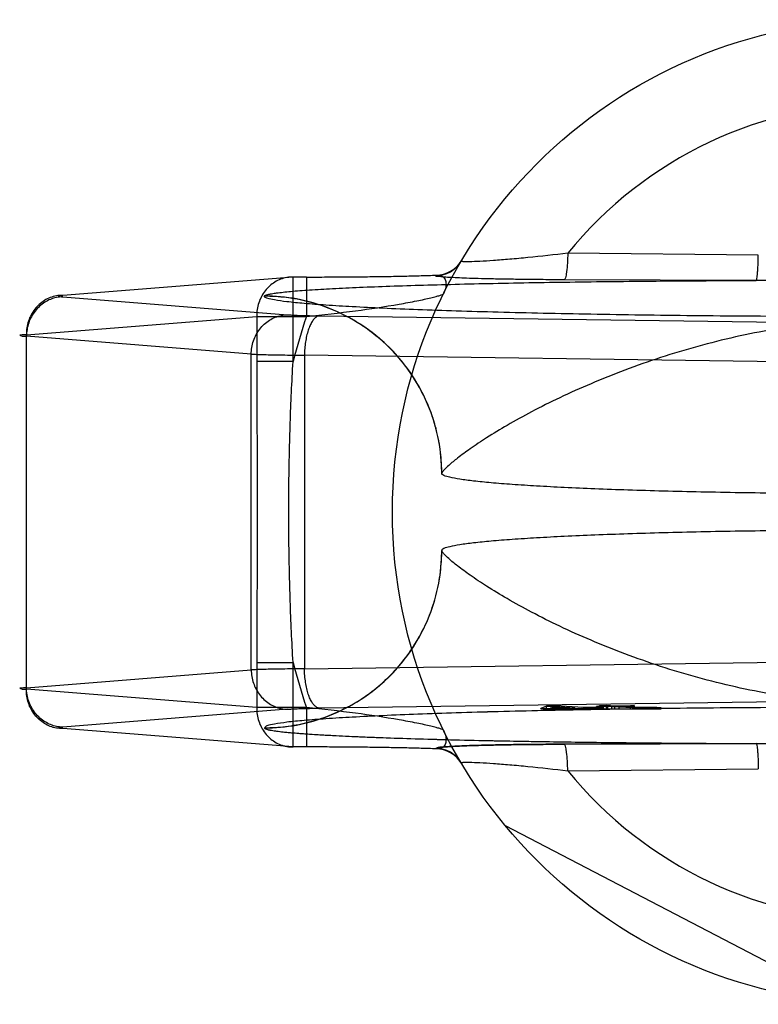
# Model space of a CAD drawing. Header units: millimetres. Extents: x 0 to 297, y 0 to 210.
# Tile 9 of 36: x 80.21 to 81.71, y 85.57 to 87.57. Entities that reach past the tile are written whole.
import ezdxf

# ---------------------------------------------------------------- set-up
doc = ezdxf.new("R2010")
doc.units = ezdxf.units.MM
doc.header["$LTSCALE"] = 16.335
doc.layers.add('001-M31079-X02', color=7, linetype='CONTINUOUS')

msp = doc.modelspace()

# ---------------------------------------------------------------- linework, layer by layer
at = {"layer": '001-M31079-X02', "color": 9, "linetype": 'Continuous'}
for p, q in [((81.7122, 87.0924), (81.3253, 87.0962)), ((80.7675, 87.0478), (80.2997, 87.0105)), ((80.7675, 86.8761), (80.7675, 87.0478)), ((80.7946, 87.0478), (80.7675, 87.0478)), ((80.7946, 87.0478), (80.7946, 86.9678)), ((81.0572, 87.0507), (81.0577, 87.0515)), ((81.708, 87.0409), (81.318, 87.0422)), ((80.2997, 87.0075), (80.7562, 86.9711)), ((80.7093, 87.0092), (80.7092, 87.0087)), ((80.2258, 86.9306), (80.6936, 86.9678)), ((80.6936, 86.9678), (80.6936, 86.8761)), ((80.6936, 86.9678), (80.7946, 86.9678)), ((80.8212, 86.969), (81.9233, 86.9539)), ((80.2258, 86.2105), (80.2258, 86.9306)), ((80.6823, 86.8912), (80.2258, 86.9275)), ((80.6823, 86.2499), (80.6823, 86.8912)), ((80.7906, 86.889), (80.7906, 86.252)), ((81.8927, 86.874), (80.7906, 86.889)), ((80.7675, 86.8761), (80.6936, 86.8761)), ((80.6936, 86.2649), (80.6936, 86.1732)), ((80.6936, 86.2649), (80.7675, 86.2649)), ((80.7675, 86.0932), (80.7675, 86.2649)), ((80.7906, 86.252), (81.8927, 86.2671)), ((80.2258, 86.2135), (80.6823, 86.2499)), ((80.6936, 86.1732), (80.2258, 86.2105)), ((80.7946, 86.1732), (80.6936, 86.1732)), ((80.7946, 86.1732), (80.7946, 86.0932)), ((81.3253, 86.0448), (81.7122, 86.0486))]:
    msp.add_line(p, q, dxfattribs=at)
at = {"layer": '001-M31079-X02', "color": 6, "linetype": 'Continuous'}
for p, q in [((81.0693, 86.6494), (81.0692, 86.6489)), ((81.0692, 86.4921), (81.0693, 86.4917)), ((81.2703, 86.1705), (81.2703, 86.1715)), ((81.2821, 86.1705), (81.2821, 86.1763)), ((81.2905, 86.1719), (81.2991, 86.1752)), ((81.3396, 86.1728), (81.2905, 86.1719)), ((81.2905, 86.1705), (81.2905, 86.1719)), ((81.2991, 86.1752), (81.2991, 86.1705)), ((81.2991, 86.1752), (81.3396, 86.1728)), ((81.2994, 86.1705), (81.2994, 86.1765)), ((81.3396, 86.1705), (81.3396, 86.1728)), ((81.3523, 86.1706), (81.3523, 86.1721)), ((81.3569, 86.1705), (81.3569, 86.1732)), ((81.3696, 86.1706), (81.3696, 86.1724)), ((81.3833, 86.1705), (81.3833, 86.1756)), ((81.3857, 86.1705), (81.3857, 86.1737)), ((81.3894, 86.1705), (81.3894, 86.1772)), ((81.3918, 86.1705), (81.3918, 86.1751)), ((81.3985, 86.1705), (81.3985, 86.173)), ((81.3994, 86.1705), (81.5149, 86.1705)), ((81.4038, 86.1705), (81.4038, 86.1773)), ((81.4064, 86.1705), (81.4064, 86.1761)), ((81.4149, 86.1705), (81.4149, 86.1756)), ((81.4208, 86.1705), (81.4208, 86.1763)), ((81.4293, 86.1705), (81.4293, 86.1759)), ((81.4526, 86.1705), (81.4526, 86.1769)), ((81.4575, 86.1705), (81.4575, 86.1731)), ((81.4611, 86.1705), (81.4611, 86.1765)), ((81.4676, 86.1705), (81.4676, 86.1735)), ((81.4717, 86.1705), (81.4717, 86.173)), ((81.4769, 86.1705), (81.4769, 86.1733)), ((81.4847, 86.1705), (81.4847, 86.1727)), ((81.4898, 86.1733), (81.4898, 86.1705)), ((81.4955, 86.1705), (81.4955, 86.1727)), ((81.5064, 86.1705), (81.5064, 86.1734)), ((81.5149, 86.1705), (81.5149, 86.1728)), ((81.8892, 85.5737), (81.1986, 85.9333))]:
    msp.add_line(p, q, dxfattribs=at)
at = {"layer": '001-M31079-X02', "color": 7, "linetype": 'Continuous'}
for p, q in [((81.9233, 86.1871), (80.8212, 86.1721)), ((80.7562, 86.1699), (80.2997, 86.1335)), ((81.2821, 86.1761), (81.2703, 86.1715)), ((81.2703, 86.1715), (81.283, 86.1708)), ((81.2703, 86.1715), (81.283, 86.1706)), ((81.2703, 86.1706), (81.283, 86.1706)), ((81.3994, 86.1705), (81.2703, 86.1705)), ((81.2994, 86.1765), (81.2821, 86.1761)), ((81.2821, 86.1763), (81.2994, 86.1763)), ((81.283, 86.1706), (81.3523, 86.1721)), ((81.283, 86.1708), (81.3523, 86.1721)), ((81.283, 86.1706), (81.3523, 86.1706)), ((81.3569, 86.1732), (81.2994, 86.1765)), ((81.3523, 86.1721), (81.3801, 86.1705)), ((81.3857, 86.1737), (81.3569, 86.1732)), ((81.3985, 86.173), (81.3696, 86.1724)), ((81.3994, 86.1707), (81.3696, 86.1724)), ((81.3994, 86.1706), (81.3696, 86.1724)), ((81.3994, 86.1706), (81.3696, 86.1706)), ((81.4064, 86.1761), (81.3833, 86.1756)), ((81.3918, 86.1751), (81.3833, 86.1756)), ((81.3985, 86.173), (81.3857, 86.1737)), ((81.4038, 86.1773), (81.3894, 86.177)), ((81.3894, 86.1772), (81.4038, 86.1772)), ((81.3894, 86.177), (81.4064, 86.1761)), ((81.4149, 86.1756), (81.3918, 86.1751)), ((81.4208, 86.1763), (81.4038, 86.1773)), ((81.4149, 86.1756), (81.4575, 86.1731)), ((81.4526, 86.1769), (81.4208, 86.1763)), ((81.4293, 86.1759), (81.4611, 86.1765)), ((81.4676, 86.1737), (81.4293, 86.1759)), ((81.4611, 86.1765), (81.4526, 86.1769)), ((81.4575, 86.1731), (81.4717, 86.1728)), ((81.4717, 86.173), (81.4575, 86.173)), ((81.4769, 86.1734), (81.4676, 86.1737)), ((81.4676, 86.1735), (81.4769, 86.1735)), ((81.4717, 86.1728), (81.4847, 86.1727)), ((81.4898, 86.1733), (81.4769, 86.1734)), ((81.4769, 86.1733), (81.4898, 86.1733)), ((81.4847, 86.1727), (81.4955, 86.1727)), ((81.5064, 86.1734), (81.4898, 86.1733)), ((81.4898, 86.1734), (81.5064, 86.1734)), ((81.4955, 86.1727), (81.5149, 86.1729)), ((81.5149, 86.1728), (81.4955, 86.1728)), ((81.5149, 86.1729), (81.5064, 86.1734)), ((80.7675, 86.0933), (80.2997, 86.1305)), ((80.7092, 86.1323), (80.7093, 86.1319)), ((80.7092, 86.1323), (80.7093, 86.1319)), ((81.318, 86.0989), (81.708, 86.1002)), ((81.708, 86.1002), (81.318, 86.0989)), ((80.7946, 86.0933), (80.7675, 86.0933)), ((81.0576, 86.0895), (81.0572, 86.0904)), ((81.0573, 86.0904), (81.0577, 86.0895))]:
    msp.add_line(p, q, dxfattribs=at)
at = {"layer": '001-M31079-X02', "color": 9, "linetype": 'Continuous'}
msp.add_circle((81.9692, 86.5705), 1, dxfattribs=at)
for centre, radius, start, end in [((81.9692, 86.5705), 0.8313, 39.2269, 140.7731), ((81.0572, 87.1106), 0.0599, 269.95, 329.359), ((81.0577, 87.1115), 0.0599, 269.9539, 329.3064), ((81.9692, 86.5705), 1.24, 161.3119, 165.7314), ((81.9692, 86.5705), 1.24, 194.2686, 198.6881), ((81.0572, 86.0304), 0.0599, 30.6418, 90.05), ((81.0577, 86.0296), 0.0599, 30.6953, 90.0461), ((81.9692, 86.5705), 0.8313, 219.2269, 320.7731)]:
    msp.add_arc(centre, radius, start, end, dxfattribs=at)
for points, knots in [([(81.3253, 87.0962), (81.2983, 87.093), (81.259, 87.0886), (81.2086, 87.0839), (81.176, 87.0813), (81.1486, 87.0796), (81.1299, 87.0787), (81.1186, 87.0787), (81.1138, 87.0788), (81.1108, 87.0791), (81.1097, 87.0792), (81.1086, 87.0798), (81.1088, 87.0801)], [0, 0, 0, 0, 0.374569, 0.545179, 0.697742, 0.825755, 0.922333, 0.956841, 0.981344, 0.989709, 0.995484, 1, 1, 1, 1]), ([(81.3253, 87.0962), (81.3252, 87.0896), (81.3247, 87.0769), (81.3234, 87.062), (81.3219, 87.0521), (81.3207, 87.047), (81.3197, 87.0439), (81.3186, 87.0423), (81.318, 87.0422)], [0, 0, 0, 0, 0.362819, 0.688618, 0.814699, 0.908712, 0.968758, 1, 1, 1, 1]), ([(81.708, 87.0409), (81.7085, 87.0411), (81.709, 87.0427), (81.7096, 87.0455), (81.7102, 87.0504), (81.7108, 87.0568), (81.7113, 87.0646), (81.7119, 87.0767), (81.7121, 87.0861), (81.7122, 87.0924)], [0, 0, 0, 0, 0.026059, 0.084248, 0.177702, 0.303884, 0.458, 0.631541, 1, 1, 1, 1]), ([(80.7675, 87.0478), (80.7632, 87.0479), (80.7545, 87.0472), (80.7419, 87.0437), (80.7301, 87.0378), (80.7194, 87.0297), (80.7102, 87.0198), (80.7028, 87.0083), (80.6974, 86.9955), (80.6942, 86.9819), (80.6935, 86.9725), (80.6936, 86.9678)], [0, 0, 0, 0, 0.105867, 0.213506, 0.322247, 0.431686, 0.542546, 0.655169, 0.769173, 0.884293, 1, 1, 1, 1]), ([(80.7093, 87.0092), (80.7096, 87.01), (80.7122, 87.0113), (80.7169, 87.0127), (80.7246, 87.0142), (80.7349, 87.0157), (80.7478, 87.0172), (80.7699, 87.0194), (80.8034, 87.0219), (80.8499, 87.0246), (80.9045, 87.0271), (80.9661, 87.0295), (81.034, 87.0316), (81.1072, 87.0335), (81.2133, 87.0359), (81.3537, 87.0382), (81.5285, 87.04), (81.6476, 87.0407), (81.708, 87.0409)], [0, 0, 0, 0, 0.002556, 0.007647, 0.015418, 0.02584, 0.038851, 0.054363, 0.092488, 0.1394, 0.194253, 0.256193, 0.324352, 0.397873, 0.475942, 0.642639, 0.818822, 1, 1, 1, 1]), ([(80.7946, 87.0478), (80.8085, 87.0478), (80.8364, 87.0479), (80.8777, 87.0481), (80.9182, 87.0485), (80.9569, 87.049), (80.9933, 87.0497), (81.0266, 87.0505), (81.0477, 87.0512), (81.0577, 87.0515)], [0, 0, 0, 0, 0.158961, 0.317102, 0.471716, 0.620001, 0.759164, 0.88659, 1, 1, 1, 1]), ([(81.318, 87.0422), (81.3039, 87.0423), (81.2768, 87.0424), (81.238, 87.0428), (81.2031, 87.0433), (81.172, 87.0439), (81.1447, 87.0445), (81.1212, 87.0453), (81.1013, 87.046), (81.0858, 87.0469), (81.0722, 87.0476), (81.0661, 87.0488), (81.0559, 87.0491), (81.0573, 87.0507)], [0, 0, 0, 0, 0.162457, 0.311088, 0.444967, 0.564046, 0.668486, 0.758484, 0.83412, 0.895499, 0.942766, 0.975919, 1, 1, 1, 1]), ([(81.0577, 87.0515), (81.0606, 87.0519), (81.0665, 87.0518), (81.0744, 87.0471), (81.0784, 87.0378), (81.0779, 87.0261), (81.0749, 87.018), (81.0729, 87.0139)], [0, 0, 0, 0, 0.174794, 0.331672, 0.506596, 0.728787, 1, 1, 1, 1]), ([(82.2304, 87.0409), (82.171, 87.0409), (82.0563, 87.0396), (81.8822, 87.0396), (81.7675, 87.0409), (81.708, 87.0409)], [0, 0, 0, 0, 0.341257, 0.658748, 1, 1, 1, 1]), ([(80.2997, 87.0105), (80.2954, 87.0106), (80.2867, 87.0099), (80.2741, 87.0064), (80.2622, 87.0005), (80.2516, 86.9924), (80.2424, 86.9825), (80.235, 86.971), (80.2296, 86.9582), (80.2264, 86.9446), (80.2258, 86.9353), (80.2258, 86.9306)], [0, 0, 0, 0, 0.107077, 0.214442, 0.322623, 0.432034, 0.54293, 0.655378, 0.769254, 0.884268, 1, 1, 1, 1]), ([(80.2997, 87.0075), (80.2954, 87.0074), (80.2869, 87.0065), (80.2744, 87.0028), (80.2628, 86.9968), (80.2522, 86.9887), (80.2431, 86.9788), (80.2357, 86.9674), (80.2301, 86.9548), (80.2267, 86.9414), (80.2259, 86.9322), (80.2258, 86.9275)], [0, 0, 0, 0, 0.106478, 0.21374, 0.322185, 0.432069, 0.54347, 0.656286, 0.770253, 0.884982, 1, 1, 1, 1]), ([(80.2997, 87.0105), (80.2978, 87.0104), (80.2957, 87.0101), (80.2893, 87.0095), (80.2956, 87.0074), (80.2978, 87.0077), (80.2997, 87.0075)], [0, 0, 0, 0, 0.325495, 0.494819, 0.674668, 1, 1, 1, 1]), ([(83.2292, 87.0087), (83.2293, 87.0066), (83.2199, 87.0035), (83.2066, 87.0006), (83.1802, 86.997), (83.1459, 86.9937), (83.1013, 86.9903), (83.0479, 86.9871), (82.9857, 86.9841), (82.9154, 86.9812), (82.8375, 86.9785), (82.7526, 86.9761), (82.6613, 86.9739), (82.5646, 86.972), (82.463, 86.9704), (82.3574, 86.9691), (82.2488, 86.9681), (82.1379, 86.9675), (82.0256, 86.9671), (81.9129, 86.9671), (81.8006, 86.9675), (81.6897, 86.9681), (81.581, 86.9691), (81.4755, 86.9704), (81.3739, 86.972), (81.2771, 86.9739), (81.1859, 86.9761), (81.101, 86.9785), (81.023, 86.9812), (80.9527, 86.9841), (80.8905, 86.9871), (80.8371, 86.9903), (80.7926, 86.9937), (80.7582, 86.997), (80.7319, 87.0006), (80.7185, 87.0035), (80.7092, 87.0066), (80.7092, 87.0087)], [0, 0, 0, 0, 0.002493, 0.008682, 0.018754, 0.032668, 0.050325, 0.07159, 0.096294, 0.12424, 0.155205, 0.188938, 0.22517, 0.263609, 0.303947, 0.345858, 0.389007, 0.433046, 0.477624, 0.52238, 0.566958, 0.610997, 0.654146, 0.696057, 0.736395, 0.774834, 0.811065, 0.844799, 0.875763, 0.903709, 0.928414, 0.949678, 0.967336, 0.981249, 0.991321, 0.99751, 1, 1, 1, 1]), ([(81.0693, 86.6489), (81.0693, 86.6633), (81.0676, 86.6921), (81.0599, 86.7345), (81.0473, 86.7753), (81.0302, 86.8139), (81.0087, 86.8503), (80.9827, 86.8843), (80.9527, 86.9152), (80.9187, 86.9427), (80.8813, 86.9661), (80.8409, 86.9848), (80.7981, 86.9986), (80.754, 87.0069), (80.724, 87.0087), (80.7092, 87.0087)], [0, 0, 0, 0, 0.076158, 0.153158, 0.228333, 0.301941, 0.376949, 0.452289, 0.52843, 0.605124, 0.6839, 0.761957, 0.840937, 0.921804, 1, 1, 1, 1]), ([(81.0693, 86.6494), (81.0693, 86.6714), (81.0651, 86.7169), (81.0456, 86.7841), (81.0119, 86.8487), (80.965, 86.9062), (80.9074, 86.9527), (80.8429, 86.9859), (80.7761, 87.005), (80.7311, 87.0092), (80.7093, 87.0092)], [0, 0, 0, 0, 0.11714, 0.241135, 0.370091, 0.501566, 0.632817, 0.761124, 0.884117, 1, 1, 1, 1]), ([(80.7946, 86.9678), (80.8279, 86.9711), (80.8908, 86.9783), (80.9655, 86.9894), (81.0119, 86.998), (81.0333, 87.0024), (81.0463, 87.0053), (81.0568, 87.008), (81.0648, 87.0102), (81.0697, 87.012), (81.0725, 87.0131), (81.0729, 87.0139)], [0, 0, 0, 0, 0.355482, 0.671549, 0.801125, 0.856117, 0.903432, 0.942201, 0.971603, 0.990934, 1, 1, 1, 1]), ([(80.6823, 86.8912), (80.6824, 86.8958), (80.6832, 86.905), (80.6867, 86.9184), (80.6922, 86.931), (80.6996, 86.9424), (80.7087, 86.9523), (80.7193, 86.9604), (80.731, 86.9664), (80.7434, 86.9701), (80.752, 86.9711), (80.7562, 86.9711)], [0, 0, 0, 0, 0.115018, 0.229746, 0.343713, 0.456528, 0.567928, 0.677812, 0.786256, 0.893517, 1, 1, 1, 1]), ([(80.7562, 86.9711), (80.7591, 86.9709), (80.7656, 86.9705), (80.7766, 86.97), (80.7898, 86.9696), (80.805, 86.9692), (80.8156, 86.9691), (80.8212, 86.969)], [0, 0, 0, 0, 0.130912, 0.301984, 0.508124, 0.743482, 1, 1, 1, 1]), ([(80.8212, 86.969), (80.8194, 86.9688), (80.8155, 86.9676), (80.8104, 86.9634), (80.8057, 86.9572), (80.8014, 86.9491), (80.7978, 86.9393), (80.7947, 86.9281), (80.7925, 86.9157), (80.791, 86.9026), (80.7906, 86.8936), (80.7906, 86.889)], [0, 0, 0, 0, 0.060245, 0.130705, 0.215809, 0.316801, 0.432956, 0.562332, 0.702195, 0.849281, 1, 1, 1, 1]), ([(82.8692, 86.6494), (82.8686, 86.6516), (82.8633, 86.6571), (82.853, 86.6673), (82.8348, 86.6819), (82.8094, 86.7006), (82.7758, 86.7229), (82.7342, 86.7482), (82.6847, 86.7755), (82.628, 86.8039), (82.5649, 86.8322), (82.4965, 86.8596), (82.4242, 86.8849), (82.3492, 86.9074), (82.2727, 86.9266), (82.1958, 86.9419), (82.1192, 86.953), (82.0438, 86.9598), (81.9692, 86.9622), (81.8947, 86.9598), (81.8192, 86.953), (81.7427, 86.9419), (81.6657, 86.9266), (81.5892, 86.9074), (81.5142, 86.8849), (81.4419, 86.8596), (81.3736, 86.8322), (81.3105, 86.8039), (81.2537, 86.7755), (81.2043, 86.7482), (81.1626, 86.7229), (81.1291, 86.7006), (81.1036, 86.6819), (81.0854, 86.6673), (81.0751, 86.6571), (81.0698, 86.6516), (81.0693, 86.6494)], [0, 0, 0, 0, 0.003555, 0.011107, 0.022959, 0.039262, 0.060042, 0.085221, 0.114497, 0.147384, 0.18326, 0.221413, 0.261105, 0.301644, 0.342428, 0.382958, 0.422872, 0.461919, 0.5, 0.538082, 0.577129, 0.617043, 0.657573, 0.698356, 0.738896, 0.778588, 0.81674, 0.852617, 0.885504, 0.914779, 0.939958, 0.960738, 0.977042, 0.988893, 0.996445, 1, 1, 1, 1]), ([(80.2258, 86.9306), (80.223, 86.9304), (80.2198, 86.9301), (80.2094, 86.9299), (80.2197, 86.9272), (80.223, 86.9277), (80.2258, 86.9275)], [0, 0, 0, 0, 0.308454, 0.496297, 0.691701, 1, 1, 1, 1]), ([(80.6823, 86.8912), (80.6862, 86.891), (80.6949, 86.8907), (80.7093, 86.8902), (80.7265, 86.8899), (80.7461, 86.8895), (80.7677, 86.8892), (80.7827, 86.8891), (80.7906, 86.889)], [0, 0, 0, 0, 0.106989, 0.241386, 0.400784, 0.582467, 0.783383, 1, 1, 1, 1]), ([(80.6936, 86.8761), (80.6936, 86.8251), (80.6942, 86.7232), (80.6948, 86.5705), (80.6942, 86.4178), (80.6936, 86.3159), (80.6936, 86.2649)], [0, 0, 0, 0, 0.250466, 0.5, 0.749534, 1, 1, 1, 1]), ([(80.7675, 86.2649), (80.7649, 86.3066), (80.7612, 86.3886), (80.7586, 86.5103), (80.7586, 86.6307), (80.7612, 86.7525), (80.7649, 86.8345), (80.7675, 86.8761)], [0, 0, 0, 0, 0.204736, 0.40264, 0.597353, 0.795252, 1, 1, 1, 1]), ([(80.7092, 86.1323), (80.7236, 86.1323), (80.7525, 86.1341), (80.795, 86.1418), (80.8357, 86.1544), (80.8744, 86.1715), (80.9108, 86.1929), (80.9448, 86.2188), (80.9757, 86.2488), (81.0032, 86.2828), (81.0266, 86.3202), (81.0454, 86.3605), (81.0591, 86.4033), (81.0675, 86.4474), (81.0693, 86.4774), (81.0693, 86.4921)], [0, 0, 0, 0, 0.0763, 0.153503, 0.228562, 0.30215, 0.37728, 0.452453, 0.528555, 0.605385, 0.683975, 0.761952, 0.841026, 0.921748, 1, 1, 1, 1]), ([(80.7093, 86.1319), (80.7311, 86.1319), (80.7761, 86.136), (80.8429, 86.1551), (80.9074, 86.1883), (80.965, 86.2349), (81.0119, 86.2923), (81.0456, 86.3569), (81.0651, 86.4242), (81.0693, 86.4697), (81.0693, 86.4917)], [0, 0, 0, 0, 0.115883, 0.238876, 0.367183, 0.498434, 0.629909, 0.758865, 0.88286, 1, 1, 1, 1]), ([(82.8692, 86.4917), (82.8686, 86.4894), (82.8633, 86.484), (82.853, 86.4737), (82.8348, 86.4591), (82.8094, 86.4404), (82.7758, 86.4181), (82.7342, 86.3929), (82.6847, 86.3656), (82.628, 86.3372), (82.5649, 86.3088), (82.4965, 86.2815), (82.4242, 86.2562), (82.3492, 86.2336), (82.2727, 86.2145), (82.1958, 86.1992), (82.1193, 86.188), (82.0438, 86.1812), (81.9692, 86.1789), (81.8947, 86.1812), (81.8192, 86.188), (81.7427, 86.1992), (81.6657, 86.2145), (81.5892, 86.2336), (81.5142, 86.2562), (81.4419, 86.2815), (81.3736, 86.3088), (81.3105, 86.3372), (81.2537, 86.3656), (81.2043, 86.3929), (81.1626, 86.4181), (81.1291, 86.4404), (81.1036, 86.4591), (81.0854, 86.4737), (81.0752, 86.484), (81.0698, 86.4894), (81.0693, 86.4917)], [0, 0, 0, 0, 0.003556, 0.01111, 0.022961, 0.039265, 0.060043, 0.08522, 0.114493, 0.147377, 0.183251, 0.221401, 0.261091, 0.301628, 0.342411, 0.38294, 0.422856, 0.461909, 0.5, 0.538091, 0.577144, 0.61706, 0.657589, 0.698372, 0.738909, 0.7786, 0.816749, 0.852623, 0.885507, 0.91478, 0.939957, 0.960735, 0.977039, 0.98889, 0.996444, 1, 1, 1, 1]), ([(80.7906, 86.252), (80.7827, 86.252), (80.7677, 86.2518), (80.746, 86.2515), (80.7265, 86.2512), (80.7093, 86.2508), (80.6949, 86.2504), (80.6862, 86.2501), (80.6823, 86.2499)], [0, 0, 0, 0, 0.216715, 0.417781, 0.599446, 0.758746, 0.893072, 1, 1, 1, 1]), ([(80.6823, 86.2499), (80.6824, 86.2453), (80.6832, 86.2362), (80.6866, 86.223), (80.6919, 86.2107), (80.699, 86.1994), (80.7079, 86.1895), (80.7184, 86.1812), (80.7303, 86.1749), (80.743, 86.171), (80.7519, 86.17), (80.7562, 86.1699)], [0, 0, 0, 0, 0.114278, 0.227862, 0.337251, 0.447769, 0.558103, 0.669208, 0.779366, 0.890941, 1, 1, 1, 1]), ([(80.8212, 86.1721), (80.8194, 86.1722), (80.8155, 86.1735), (80.8105, 86.1775), (80.8059, 86.1835), (80.8017, 86.1913), (80.798, 86.2009), (80.7949, 86.2121), (80.7926, 86.2247), (80.791, 86.2381), (80.7906, 86.2474), (80.7906, 86.252)], [0, 0, 0, 0, 0.059878, 0.129511, 0.210703, 0.308575, 0.422337, 0.551975, 0.693177, 0.845746, 1, 1, 1, 1]), ([(80.2258, 86.2135), (80.223, 86.2134), (80.2198, 86.213), (80.2094, 86.2128), (80.2197, 86.2102), (80.223, 86.2106), (80.2258, 86.2105)], [0, 0, 0, 0, 0.308412, 0.496297, 0.691671, 1, 1, 1, 1]), ([(80.2997, 86.1335), (80.2955, 86.1336), (80.287, 86.1345), (80.2748, 86.1382), (80.2633, 86.144), (80.253, 86.1517), (80.2438, 86.1614), (80.2362, 86.1727), (80.2304, 86.1855), (80.2268, 86.1993), (80.2259, 86.2088), (80.2258, 86.2135)], [0, 0, 0, 0, 0.105866, 0.212034, 0.316033, 0.423474, 0.53354, 0.647368, 0.762916, 0.882188, 1, 1, 1, 1]), ([(80.2997, 86.1305), (80.2954, 86.1305), (80.2867, 86.1312), (80.2741, 86.1347), (80.2622, 86.1406), (80.2516, 86.1486), (80.2424, 86.1585), (80.235, 86.1701), (80.2296, 86.1828), (80.2264, 86.1964), (80.2258, 86.2058), (80.2258, 86.2105)], [0, 0, 0, 0, 0.10707, 0.214436, 0.322616, 0.432028, 0.542925, 0.655374, 0.769251, 0.884266, 1, 1, 1, 1]), ([(80.6936, 86.1732), (80.6935, 86.1685), (80.6942, 86.1592), (80.6974, 86.1456), (80.7028, 86.1328), (80.7102, 86.1213), (80.7193, 86.1113), (80.73, 86.1033), (80.7418, 86.0974), (80.7545, 86.0939), (80.7632, 86.0932), (80.7675, 86.0933)], [0, 0, 0, 0, 0.115548, 0.230792, 0.344911, 0.457252, 0.568031, 0.677491, 0.785649, 0.893024, 1, 1, 1, 1]), ([(81.0729, 86.1272), (81.0725, 86.1279), (81.0697, 86.129), (81.0648, 86.1309), (81.0568, 86.1331), (81.0463, 86.1357), (81.0333, 86.1386), (81.0119, 86.1431), (80.9655, 86.1516), (80.8908, 86.1628), (80.8279, 86.1699), (80.7946, 86.1732)], [0, 0, 0, 0, 0.009066, 0.028397, 0.057799, 0.096568, 0.143882, 0.198874, 0.328449, 0.644516, 1, 1, 1, 1]), ([(81.0729, 86.1272), (81.0749, 86.123), (81.0779, 86.1149), (81.0784, 86.1032), (81.0744, 86.094), (81.0665, 86.0892), (81.0606, 86.0892), (81.0577, 86.0895)], [0, 0, 0, 0, 0.271259, 0.49346, 0.668375, 0.825235, 1, 1, 1, 1]), ([(81.708, 86.1002), (81.7676, 86.1002), (81.8822, 86.1014), (82.0563, 86.1014), (82.1709, 86.1002), (82.2304, 86.1002)], [0, 0, 0, 0, 0.341795, 0.658236, 1, 1, 1, 1]), ([(81.708, 86.1002), (81.7085, 86.1), (81.7089, 86.0984), (81.7096, 86.0956), (81.7102, 86.0907), (81.7108, 86.0844), (81.7113, 86.0765), (81.7119, 86.0645), (81.7121, 86.055), (81.7122, 86.0486)], [0, 0, 0, 0, 0.025787, 0.083393, 0.176135, 0.301738, 0.45565, 0.62948, 1, 1, 1, 1]), ([(81.3253, 86.0448), (81.3252, 86.0515), (81.3247, 86.0641), (81.3234, 86.0791), (81.3219, 86.089), (81.3207, 86.0941), (81.3197, 86.0972), (81.3186, 86.0987), (81.318, 86.0989)], [0, 0, 0, 0, 0.362821, 0.688622, 0.814703, 0.908714, 0.96876, 1, 1, 1, 1]), ([(81.1088, 86.061), (81.1086, 86.0613), (81.1097, 86.0618), (81.1108, 86.0619), (81.1138, 86.0623), (81.1186, 86.0624), (81.1299, 86.0623), (81.1486, 86.0615), (81.176, 86.0598), (81.2086, 86.0572), (81.259, 86.0525), (81.2983, 86.0481), (81.3253, 86.0448)], [0, 0, 0, 0, 0.004516, 0.010291, 0.018656, 0.043159, 0.077667, 0.174246, 0.302258, 0.454822, 0.625433, 1, 1, 1, 1])]:
    msp.add_open_spline(points, degree=3, knots=knots, dxfattribs=at)
at = {"layer": '001-M31079-X02', "color": 6, "linetype": 'Continuous'}
for points, knots in [([(82.8692, 86.6489), (82.8692, 86.647), (82.8624, 86.6433), (82.8509, 86.6404), (82.83, 86.6365), (82.8023, 86.633), (82.7667, 86.6295), (82.724, 86.6261), (82.6744, 86.623), (82.6184, 86.62), (82.5566, 86.6173), (82.4895, 86.6149), (82.4177, 86.6128), (82.3418, 86.611), (82.2625, 86.6095), (82.1806, 86.6084), (82.0968, 86.6077), (82.0119, 86.6073), (81.9266, 86.6073), (81.8416, 86.6077), (81.7578, 86.6084), (81.6759, 86.6095), (81.5967, 86.611), (81.5208, 86.6128), (81.449, 86.6149), (81.3818, 86.6173), (81.32, 86.62), (81.2641, 86.623), (81.2145, 86.6261), (81.1718, 86.6295), (81.1362, 86.633), (81.1084, 86.6365), (81.0876, 86.6404), (81.0761, 86.6433), (81.0692, 86.647), (81.0692, 86.6489)], [0, 0, 0, 0, 0.003145, 0.010238, 0.021627, 0.037284, 0.057093, 0.080886, 0.108455, 0.139552, 0.173898, 0.211182, 0.25107, 0.2932, 0.337192, 0.382651, 0.429166, 0.476318, 0.523684, 0.570837, 0.617352, 0.662811, 0.706803, 0.748933, 0.78882, 0.826104, 0.86045, 0.891547, 0.919115, 0.942908, 0.962717, 0.978373, 0.989762, 0.996855, 1, 1, 1, 1]), ([(82.8692, 86.4921), (82.8692, 86.494), (82.8624, 86.4978), (82.8509, 86.5006), (82.83, 86.5045), (82.8023, 86.508), (82.7667, 86.5116), (82.724, 86.5149), (82.6744, 86.5181), (82.6184, 86.521), (82.5566, 86.5237), (82.4895, 86.5261), (82.4177, 86.5283), (82.3418, 86.5301), (82.2625, 86.5315), (82.1806, 86.5326), (82.0968, 86.5334), (82.0119, 86.5337), (81.9266, 86.5337), (81.8416, 86.5334), (81.7578, 86.5326), (81.6759, 86.5315), (81.5967, 86.5301), (81.5208, 86.5283), (81.449, 86.5261), (81.3818, 86.5237), (81.32, 86.521), (81.2641, 86.5181), (81.2145, 86.5149), (81.1718, 86.5116), (81.1362, 86.508), (81.1084, 86.5045), (81.0876, 86.5006), (81.0761, 86.4978), (81.0692, 86.494), (81.0692, 86.4921)], [0, 0, 0, 0, 0.003145, 0.010239, 0.021627, 0.037284, 0.057093, 0.080887, 0.108456, 0.139553, 0.173899, 0.211184, 0.251071, 0.2932, 0.337193, 0.382651, 0.429165, 0.476318, 0.523683, 0.570836, 0.61735, 0.662808, 0.706801, 0.74893, 0.788817, 0.826102, 0.860448, 0.891545, 0.919113, 0.942907, 0.962716, 0.978373, 0.989762, 0.996855, 1, 1, 1, 1])]:
    msp.add_open_spline(points, degree=3, knots=knots, dxfattribs=at)
at = {"layer": '001-M31079-X02', "color": 7, "linetype": 'Continuous'}
for points, knots in [([(83.2292, 86.1323), (83.2277, 86.1339), (83.2217, 86.1381), (83.2055, 86.1401), (83.1807, 86.1442), (83.1457, 86.1473), (83.1014, 86.1507), (83.0479, 86.1539), (82.9858, 86.157), (82.9155, 86.1599), (82.8375, 86.1625), (82.7526, 86.165), (82.6614, 86.1671), (82.5646, 86.169), (82.463, 86.1707), (82.3575, 86.172), (82.2488, 86.1729), (82.1379, 86.1736), (82.0257, 86.1739), (81.9129, 86.1739), (81.8007, 86.1736), (81.6898, 86.1729), (81.5811, 86.172), (81.4755, 86.1707), (81.374, 86.169), (81.2772, 86.1672), (81.1859, 86.165), (81.101, 86.1625), (81.0231, 86.1599), (80.9527, 86.157), (80.8906, 86.1539), (80.8371, 86.1507), (80.7928, 86.1473), (80.7577, 86.1442), (80.733, 86.1401), (80.7167, 86.1381), (80.7108, 86.1339), (80.7092, 86.1323)], [0, 0, 0, 0, 0.002494, 0.008682, 0.018753, 0.032665, 0.05032, 0.071583, 0.096285, 0.124228, 0.155189, 0.18892, 0.225149, 0.263585, 0.30392, 0.34583, 0.388977, 0.433016, 0.477593, 0.52235, 0.566928, 0.610968, 0.654118, 0.696031, 0.73637, 0.774811, 0.811045, 0.844781, 0.875747, 0.903695, 0.928401, 0.949668, 0.967327, 0.981242, 0.991315, 0.997506, 1, 1, 1, 1]), ([(83.2292, 86.1323), (83.2277, 86.1339), (83.2217, 86.1381), (83.2055, 86.1401), (83.1807, 86.1442), (83.1457, 86.1473), (83.1014, 86.1507), (83.0479, 86.1539), (82.9858, 86.157), (82.9154, 86.1599), (82.8375, 86.1625), (82.7526, 86.165), (82.6613, 86.1671), (82.5646, 86.169), (82.463, 86.1707), (82.3574, 86.172), (82.2488, 86.1729), (82.1379, 86.1736), (82.0256, 86.1739), (81.9129, 86.1739), (81.8006, 86.1736), (81.6897, 86.1729), (81.581, 86.172), (81.4755, 86.1707), (81.3739, 86.169), (81.2771, 86.1671), (81.1859, 86.165), (81.101, 86.1625), (81.023, 86.1599), (80.9527, 86.157), (80.8906, 86.1539), (80.8371, 86.1507), (80.7928, 86.1473), (80.7577, 86.1442), (80.733, 86.1401), (80.7167, 86.1381), (80.7108, 86.1339), (80.7092, 86.1323)], [0, 0, 0, 0, 0.002493, 0.008682, 0.018754, 0.032668, 0.050325, 0.07159, 0.096294, 0.124241, 0.155205, 0.188938, 0.22517, 0.263609, 0.303947, 0.345858, 0.389007, 0.433047, 0.477624, 0.522381, 0.566958, 0.610998, 0.654146, 0.696058, 0.736395, 0.774834, 0.811066, 0.844799, 0.875764, 0.90371, 0.928414, 0.949679, 0.967336, 0.98125, 0.991322, 0.99751, 1, 1, 1, 1]), ([(80.7562, 86.1699), (80.7591, 86.1701), (80.7656, 86.1705), (80.7766, 86.171), (80.7898, 86.1715), (80.805, 86.1718), (80.8156, 86.172), (80.8212, 86.1721)], [0, 0, 0, 0, 0.130912, 0.301984, 0.508124, 0.743482, 1, 1, 1, 1]), ([(80.2997, 86.1305), (80.2978, 86.1307), (80.2957, 86.1309), (80.2893, 86.1316), (80.2956, 86.1336), (80.2978, 86.1334), (80.2997, 86.1335)], [0, 0, 0, 0, 0.326699, 0.494833, 0.673308, 1, 1, 1, 1]), ([(80.2997, 86.1305), (80.2978, 86.1307), (80.2957, 86.1309), (80.2893, 86.1315), (80.2956, 86.1336), (80.2978, 86.1334), (80.2997, 86.1335)], [0, 0, 0, 0, 0.325495, 0.494819, 0.674668, 1, 1, 1, 1]), ([(80.7093, 86.1319), (80.7096, 86.1311), (80.7122, 86.1298), (80.7169, 86.1284), (80.7246, 86.1268), (80.7349, 86.1253), (80.7478, 86.1238), (80.7699, 86.1217), (80.8034, 86.1192), (80.8499, 86.1165), (80.9045, 86.1139), (80.9661, 86.1116), (81.034, 86.1094), (81.1072, 86.1075), (81.2133, 86.1052), (81.3537, 86.1029), (81.5285, 86.1011), (81.6476, 86.1004), (81.708, 86.1002)], [0, 0, 0, 0, 0.002556, 0.007647, 0.015418, 0.02584, 0.038851, 0.054363, 0.092488, 0.1394, 0.194253, 0.256193, 0.324352, 0.397873, 0.475942, 0.642639, 0.818822, 1, 1, 1, 1]), ([(80.7093, 86.1319), (80.7108, 86.1308), (80.716, 86.1279), (80.729, 86.1264), (80.7491, 86.1235), (80.7774, 86.1211), (80.8134, 86.1186), (80.8573, 86.1161), (80.9088, 86.1138), (80.9678, 86.1115), (81.0341, 86.1094), (81.1075, 86.1075), (81.1878, 86.1057), (81.2752, 86.1042), (81.3699, 86.1028), (81.4729, 86.1017), (81.5865, 86.1007), (81.666, 86.1003), (81.708, 86.1002)], [0, 0, 0, 0, 0.005328, 0.017949, 0.038332, 0.066636, 0.102847, 0.146771, 0.198376, 0.257466, 0.32386, 0.397275, 0.477605, 0.564844, 0.659292, 0.761688, 0.873919, 1, 1, 1, 1]), ([(81.0577, 86.0895), (81.0477, 86.0899), (81.0266, 86.0905), (80.9933, 86.0913), (80.9569, 86.092), (80.9181, 86.0926), (80.8777, 86.093), (80.8364, 86.0932), (80.8085, 86.0933), (80.7946, 86.0933)], [0, 0, 0, 0, 0.113433, 0.240867, 0.380025, 0.528307, 0.682916, 0.84105, 1, 1, 1, 1]), ([(81.0572, 86.0904), (81.0592, 86.0913), (81.0641, 86.0926), (81.0733, 86.0932), (81.0856, 86.0942), (81.1017, 86.095), (81.1214, 86.0958), (81.1449, 86.0965), (81.1721, 86.0972), (81.2031, 86.0978), (81.2379, 86.0983), (81.2767, 86.0986), (81.3038, 86.0988), (81.318, 86.0989)], [0, 0, 0, 0, 0.025023, 0.058324, 0.10566, 0.1671, 0.242703, 0.332533, 0.436706, 0.555346, 0.688558, 0.836647, 1, 1, 1, 1]), ([(81.318, 86.0989), (81.3039, 86.0988), (81.2768, 86.0986), (81.238, 86.0983), (81.2031, 86.0978), (81.172, 86.0972), (81.1447, 86.0965), (81.1212, 86.0958), (81.1015, 86.095), (81.0854, 86.0942), (81.0731, 86.0932), (81.064, 86.0927), (81.0592, 86.0913), (81.0573, 86.0904)], [0, 0, 0, 0, 0.162457, 0.311089, 0.444967, 0.564046, 0.668486, 0.758484, 0.83412, 0.895499, 0.942765, 0.975918, 1, 1, 1, 1])]:
    msp.add_open_spline(points, degree=3, knots=knots, dxfattribs=at)

doc.saveas('drawing.dxf')
